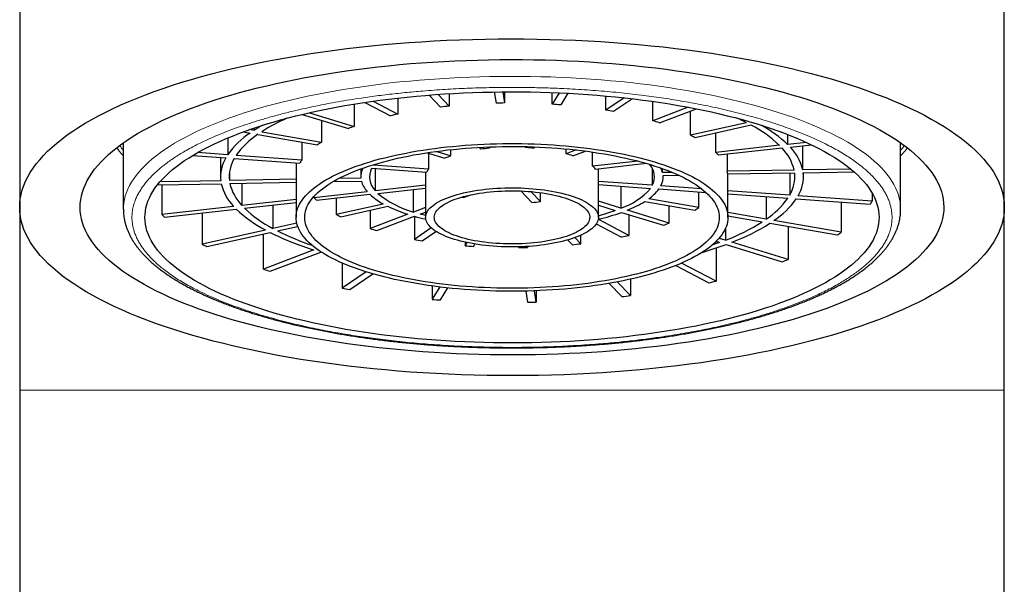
# Model space of a CAD drawing. Header units: millimetres. Extents: x 8 to 835, y 12 to 866.
# Tile 41 of 46: x 385 to 408, y 746 to 759. Entities that reach past the tile are written whole.
import ezdxf

# ---------------------------------------------------------------- set-up
doc = ezdxf.new("R2010")
doc.units = ezdxf.units.MM

msp = doc.modelspace()

# ---------------------------------------------------------------- linework, layer by layer
at = {"color": 7, "linetype": 'Continuous', "lineweight": 30}
for p, q in [((385.273, 770.629), (385.273, 754.654)), ((408.073, 754.654), (408.073, 770.629)), ((394.753, 757.251), (395.019, 756.973)), ((395.22, 756.995), (394.961, 757.267)), ((395.22, 757.284), (395.22, 756.995)), ((396.262, 757.323), (396.303, 757.064)), ((396.462, 757.326), (396.503, 757.068)), ((396.503, 757.326), (396.503, 757.068)), ((397.606, 757.039), (397.606, 757.309)), ((397.768, 757.302), (397.606, 757.039)), ((397.967, 757.293), (397.802, 757.025)), ((398.846, 756.899), (398.846, 757.23)), ((393.019, 757.044), (393.019, 756.526)), ((393.268, 757.083), (393.859, 756.773)), ((393.455, 757.11), (394.027, 756.81)), ((394.027, 757.182), (394.027, 756.81)), ((399.273, 757.187), (398.846, 756.899)), ((399.464, 757.165), (399.024, 756.868)), ((399.932, 756.656), (399.932, 757.104)), ((400.755, 756.969), (399.932, 756.656)), ((391.813, 756.804), (392.885, 756.475)), ((391.984, 756.844), (393.019, 756.526)), ((400.09, 756.608), (400.943, 756.933)), ((400.806, 756.321), (400.806, 756.881)), ((392.26, 756.667), (392.26, 756.163)), ((402.105, 756.611), (400.806, 756.321)), ((402.214, 756.554), (400.915, 756.264)), ((390.452, 756.4), (390.609, 756.373)), ((390.699, 756.434), (390.596, 756.452)), ((390.699, 756.434), (390.699, 756.487)), ((390.787, 756.342), (392.17, 756.102)), ((390.878, 756.403), (392.26, 756.163)), ((401.394, 755.923), (401.394, 756.371)), ((403.057, 756.109), (403.057, 756.339)), ((387.673, 756.145), (387.673, 754.607)), ((390.091, 756.259), (390.091, 755.87)), ((391.803, 756.166), (391.803, 755.747)), ((396.153, 756.02), (396.123, 756.05)), ((396.153, 756.051), (396.153, 756.02)), ((396.987, 756.035), (396.987, 756.058)), ((397.001, 756.057), (396.987, 756.035)), ((397.202, 756.051), (397.183, 756.021)), ((402.867, 756.088), (401.394, 755.923)), ((403.488, 756.157), (403.057, 756.109)), ((403.119, 756.044), (403.611, 756.099)), ((403.407, 755.518), (403.407, 756.076)), ((405.673, 754.607), (405.673, 756.145)), ((389.281, 755.855), (390.047, 755.799)), ((390.091, 755.87), (389.394, 755.92)), ((391.803, 755.747), (390.286, 755.856)), ((394.706, 755.917), (395.12, 755.79)), ((394.741, 755.906), (394.741, 755.535)), ((395.253, 755.841), (394.909, 755.946)), ((395.253, 755.988), (395.253, 755.841)), ((395.91, 756.04), (395.952, 755.997)), ((397.928, 755.892), (397.928, 756.004)), ((398.16, 755.98), (397.928, 755.892)), ((398.085, 755.843), (398.376, 755.954)), ((398.541, 755.604), (398.541, 755.932)), ((402.929, 756.023), (401.456, 755.858)), ((401.66, 755.486), (401.66, 755.881)), ((389.923, 755.808), (389.923, 755.359)), ((390.243, 755.785), (391.76, 755.676)), ((391.673, 755.682), (391.673, 754.419)), ((393.468, 755.627), (393.481, 755.645)), ((394.741, 755.535), (393.468, 755.627)), ((399.595, 755.722), (398.541, 755.604)), ((398.603, 755.539), (399.781, 755.671)), ((390.128, 755.446), (390.128, 755.272)), ((393.173, 755.543), (393.173, 755.359)), ((393.424, 755.556), (394.697, 755.464)), ((393.507, 755.55), (393.507, 755.041)), ((394.673, 755.466), (394.673, 754.419)), ((398.673, 754.419), (398.673, 755.547)), ((399.922, 755.556), (399.922, 755.162)), ((400.161, 755.458), (400.161, 755.547)), ((400.381, 755.462), (400.161, 755.458)), ((400.172, 755.39), (400.531, 755.396)), ((400.173, 755.359), (400.173, 755.39)), ((403.207, 755.514), (401.66, 755.486)), ((403.218, 755.446), (401.67, 755.417)), ((401.673, 754.419), (401.673, 755.418)), ((403.103, 755.444), (403.103, 754.933)), ((404.518, 755.539), (403.407, 755.518)), ((403.418, 755.45), (404.597, 755.472)), ((403.423, 755.359), (403.423, 755.45)), ((388.464, 755.173), (389.939, 755.2)), ((389.928, 755.268), (388.521, 755.242)), ((388.563, 755.174), (388.563, 754.488)), ((391.673, 755.301), (390.128, 755.272)), ((390.139, 755.204), (391.673, 755.232)), ((390.417, 755.209), (390.417, 754.696)), ((392.53, 755.248), (393.185, 755.26)), ((393.174, 755.328), (392.658, 755.319)), ((393.507, 755.041), (394.673, 755.171)), ((399.922, 755.162), (398.673, 755.252)), ((398.673, 755.178), (399.879, 755.091)), ((399.195, 755.14), (399.195, 754.631)), ((401.069, 755.079), (400.118, 755.148)), ((392.081, 754.882), (393.317, 755.02)), ((392.143, 754.817), (393.379, 754.955)), ((393.569, 754.976), (394.673, 755.099)), ((394.392, 754.544), (394.392, 755.068)), ((395.552, 754.878), (395.719, 754.941)), ((396.875, 755.031), (397.131, 754.764)), ((397.332, 754.786), (397.112, 755.016)), ((397.332, 754.786), (397.332, 754.992)), ((400.075, 755.077), (401.165, 754.998)), ((400.998, 754.647), (400.998, 755.01)), ((403.103, 754.933), (401.673, 755.036)), ((401.673, 754.962), (403.06, 754.862)), ((405.012, 754.795), (403.299, 754.918)), ((405.012, 754.983), (405.012, 754.795)), ((391.673, 754.836), (390.417, 754.696)), ((390.479, 754.631), (391.673, 754.764)), ((391.132, 754.704), (391.132, 754.164)), ((392.081, 754.897), (392.081, 754.882)), ((392.599, 754.867), (392.599, 754.491)), ((392.599, 754.491), (393.688, 754.734)), ((399.195, 754.631), (398.673, 754.791)), ((398.673, 754.699), (399.062, 754.58)), ((399.748, 754.787), (400.908, 754.586)), ((400.998, 754.647), (399.839, 754.848)), ((400.312, 754.288), (400.312, 754.689)), ((402.559, 754.898), (402.559, 754.376)), ((403.256, 754.848), (404.968, 754.724)), ((404.298, 754.772), (404.298, 754.074)), ((385.273, 754.654), (385.273, 750.415)), ((387.673, 754.608), (387.673, 754.607)), ((390.227, 754.674), (388.563, 754.488)), ((388.626, 754.423), (390.289, 754.609)), ((389.499, 754.521), (389.499, 753.8)), ((392.708, 754.434), (393.797, 754.677)), ((393.39, 754.586), (393.39, 754.162)), ((394.258, 754.493), (393.39, 754.162)), ((394.673, 754.651), (394.392, 754.544)), ((394.549, 754.495), (394.673, 754.543)), ((399.211, 754.535), (400.179, 754.238)), ((400.312, 754.288), (399.344, 754.585)), ((399.378, 754.483), (399.378, 754.003)), ((402.559, 754.376), (401.673, 754.53)), ((401.673, 754.453), (402.469, 754.315)), ((405.673, 754.606), (405.673, 754.607)), ((408.073, 750.415), (408.073, 754.654)), ((391.688, 754.288), (391.132, 754.164)), ((393.547, 754.113), (394.415, 754.444)), ((394.413, 754.443), (394.413, 753.911)), ((398.626, 754.272), (399.21, 753.965)), ((399.378, 754.003), (398.669, 754.375)), ((402.647, 754.284), (404.208, 754.013)), ((404.298, 754.074), (402.738, 754.345)), ((390.965, 754.127), (389.499, 753.8)), ((389.608, 753.743), (391.074, 754.07)), ((390.918, 753.22), (390.918, 754.035)), ((391.242, 754.107), (391.71, 754.212)), ((394.805, 754.175), (394.413, 753.911)), ((394.591, 753.88), (394.911, 754.096)), ((398.265, 753.81), (398.265, 754.005)), ((401.615, 754.159), (401.615, 753.889)), ((403.067, 754.211), (403.067, 753.443)), ((395.586, 753.845), (395.586, 753.76)), ((395.586, 753.76), (395.632, 753.835)), ((395.782, 753.746), (395.816, 753.801)), ((397.96, 753.896), (398.063, 753.788)), ((398.265, 753.81), (398.13, 753.951)), ((401.481, 753.838), (401.401, 753.862)), ((401.615, 753.889), (401.468, 753.934)), ((401.63, 753.792), (402.933, 753.392)), ((403.067, 753.443), (401.764, 753.843)), ((392.087, 753.665), (390.918, 753.22)), ((391.076, 753.171), (392.245, 753.617)), ((392.27, 753.609), (392.245, 753.617)), ((396.83, 753.737), (396.833, 753.718)), ((397.033, 753.722), (397.029, 753.746)), ((397.033, 753.746), (397.033, 753.722)), ((401.399, 753.711), (401.399, 752.943)), ((392.739, 753.364), (392.739, 752.782)), ((401.399, 752.943), (400.601, 753.361)), ((393.297, 753.158), (392.739, 752.782)), ((392.917, 752.751), (393.452, 753.111)), ((400.468, 753.306), (401.231, 752.905)), ((398.92, 752.892), (399.213, 752.585)), ((399.414, 752.607), (399.11, 752.926)), ((399.414, 752.989), (399.414, 752.607)), ((394.823, 752.831), (394.823, 752.522)), ((395, 752.808), (394.823, 752.522)), ((395.019, 752.507), (395.191, 752.786)), ((396.993, 752.713), (397.033, 752.454)), ((397.233, 752.458), (397.192, 752.718)), ((397.233, 752.72), (397.233, 752.458)), ((385.273, 750.415), (385.273, 626.7)), ((408.073, 626.7), (408.073, 750.415))]:
    msp.add_line(p, q, dxfattribs=at)
at = {"color": 8, "linetype": 'Continuous', "lineweight": 0}
msp.add_line((408.073, 750.415), (385.273, 750.415), dxfattribs=at)
at = {"color": 7, "linetype": 'Continuous', "lineweight": 30, "flags": 128}
for points in [[(385.518, 755.458), (385.583, 755.558), (385.656, 755.657), (385.737, 755.755), (385.825, 755.852), (385.92, 755.949), (386.023, 756.045), (386.133, 756.14), (386.251, 756.234), (386.375, 756.327), (386.506, 756.418), (386.645, 756.509), (386.79, 756.598), (386.942, 756.686), (387.101, 756.772), (387.267, 756.857), (387.438, 756.94), (387.617, 757.022), (387.801, 757.103), (387.991, 757.181), (388.188, 757.258), (388.39, 757.333), (388.598, 757.406), (388.811, 757.478), (389.03, 757.547), (389.254, 757.615), (389.483, 757.68), (389.717, 757.743), (389.956, 757.805), (390.199, 757.864), (390.447, 757.92), (390.699, 757.975), (390.956, 758.027), (391.216, 758.077), (391.48, 758.125), (391.747, 758.17), (392.018, 758.213), (392.292, 758.254), (392.569, 758.292), (392.849, 758.327), (393.131, 758.36), (393.416, 758.391), (393.703, 758.419), (393.992, 758.444), (394.283, 758.467), (394.576, 758.487), (394.87, 758.504), (395.165, 758.519), (395.461, 758.531), (395.758, 758.541), (396.056, 758.548), (396.354, 758.552), (396.653, 758.553), (396.951, 758.552), (397.249, 758.548), (397.547, 758.542), (397.844, 758.533), (398.141, 758.521), (398.436, 758.506), (398.731, 758.489), (399.023, 758.47), (399.315, 758.447), (399.604, 758.422), (399.891, 758.395), (400.177, 758.365), (400.459, 758.332), (400.74, 758.297), (401.017, 758.259), (401.291, 758.219), (401.563, 758.176), (401.83, 758.132), (402.095, 758.084), (402.355, 758.034), (402.612, 757.982), (402.865, 757.928), (403.113, 757.872), (403.357, 757.813), (403.597, 757.752), (403.832, 757.689), (404.061, 757.624), (404.286, 757.557), (404.506, 757.487), (404.72, 757.416), (404.928, 757.343), (405.131, 757.268), (405.329, 757.192), (405.52, 757.113), (405.705, 757.033), (405.884, 756.952), (406.057, 756.868), (406.223, 756.784), (406.383, 756.697), (406.536, 756.61), (406.682, 756.521), (406.821, 756.431), (406.954, 756.339), (407.079, 756.247), (407.198, 756.153), (407.309, 756.058), (407.413, 755.962), (407.509, 755.866), (407.598, 755.768), (407.679, 755.67), (407.753, 755.571), (407.82, 755.472), (407.879, 755.372), (407.93, 755.271), (407.973, 755.17), (408.009, 755.069), (408.036, 754.967), (408.057, 754.865), (408.069, 754.763), (408.073, 754.661), (408.07, 754.559), (408.059, 754.457), (408.04, 754.355), (408.013, 754.254), (407.978, 754.152), (407.936, 754.051), (407.886, 753.951), (407.828, 753.85), (407.763, 753.751), (407.69, 753.652), (407.61, 753.554), (407.522, 753.456), (407.426, 753.359), (407.323, 753.264), (407.213, 753.169), (407.096, 753.075), (406.972, 752.982), (406.84, 752.89), (406.702, 752.8), (406.556, 752.711), (406.404, 752.623), (406.245, 752.537), (406.08, 752.452), (405.908, 752.368), (405.73, 752.286), (405.546, 752.206), (405.355, 752.127), (405.159, 752.051), (404.957, 751.975), (404.749, 751.902), (404.535, 751.831), (404.317, 751.761), (404.093, 751.694), (403.863, 751.629), (403.629, 751.565), (403.391, 751.504), (403.147, 751.445), (402.899, 751.388), (402.647, 751.333), (402.391, 751.281), (402.131, 751.231), (401.867, 751.183), (401.6, 751.138), (401.329, 751.095), (401.055, 751.055), (400.778, 751.017), (400.498, 750.981), (400.216, 750.948), (399.931, 750.918), (399.644, 750.89), (399.354, 750.865), (399.063, 750.842), (398.771, 750.822), (398.477, 750.804), (398.182, 750.79), (397.885, 750.777), (397.588, 750.768), (397.29, 750.761), (396.992, 750.757), (396.694, 750.755), (396.395, 750.756), (396.097, 750.76), (395.799, 750.767), (395.502, 750.776), (395.206, 750.788), (394.91, 750.802), (394.616, 750.819), (394.323, 750.839), (394.032, 750.861), (393.743, 750.886), (393.455, 750.914), (393.17, 750.944), (392.887, 750.977), (392.607, 751.012), (392.33, 751.049), (392.055, 751.089), (391.784, 751.132), (391.516, 751.177), (391.252, 751.224), (390.991, 751.274), (390.734, 751.326), (390.482, 751.38), (390.233, 751.437), (389.989, 751.496), (389.75, 751.557), (389.515, 751.62), (389.285, 751.685), (389.06, 751.752), (388.841, 751.821), (388.627, 751.892), (388.418, 751.965), (388.215, 752.04), (388.018, 752.117), (387.827, 752.195), (387.642, 752.275), (387.463, 752.357), (387.29, 752.44), (387.124, 752.525), (386.964, 752.611), (386.811, 752.699), (386.665, 752.788), (386.525, 752.878), (386.393, 752.969), (386.267, 753.062), (386.149, 753.156), (386.038, 753.25), (385.934, 753.346), (385.838, 753.443), (385.749, 753.54), (385.667, 753.638), (385.593, 753.737), (385.527, 753.837), (385.468, 753.937), (385.417, 754.037), (385.373, 754.138), (385.338, 754.24), (385.31, 754.341), (385.29, 754.443), (385.278, 754.545), (385.273, 754.647), (385.277, 754.749), (385.288, 754.851), (385.307, 754.953), (385.334, 755.055), (385.368, 755.156), (385.41, 755.257), (385.46, 755.358), (385.518, 755.458)], [(386.888, 755.359), (386.945, 755.447), (387.009, 755.534), (387.08, 755.62), (387.157, 755.705), (387.241, 755.79), (387.331, 755.874), (387.428, 755.957), (387.531, 756.04), (387.64, 756.121), (387.755, 756.202), (387.877, 756.281), (388.004, 756.359), (388.137, 756.436), (388.277, 756.512), (388.422, 756.586), (388.573, 756.66), (388.729, 756.731), (388.89, 756.802), (389.058, 756.871), (389.23, 756.938), (389.407, 757.004), (389.589, 757.068), (389.777, 757.131), (389.969, 757.192), (390.165, 757.251), (390.366, 757.308), (390.571, 757.364), (390.781, 757.418), (390.994, 757.469), (391.212, 757.519), (391.433, 757.567), (391.658, 757.613), (391.886, 757.657), (392.117, 757.699), (392.352, 757.739), (392.589, 757.776), (392.83, 757.812), (393.073, 757.845), (393.318, 757.876), (393.566, 757.905), (393.816, 757.932), (394.068, 757.956), (394.321, 757.979), (394.577, 757.998), (394.833, 758.016), (395.091, 758.031), (395.35, 758.044), (395.61, 758.055), (395.871, 758.063), (396.132, 758.069), (396.394, 758.073), (396.655, 758.074), (396.917, 758.073), (397.179, 758.07), (397.44, 758.064), (397.701, 758.056), (397.961, 758.046), (398.22, 758.033), (398.478, 758.018), (398.735, 758.001), (398.99, 757.981), (399.244, 757.96), (399.496, 757.935), (399.746, 757.909), (399.994, 757.88), (400.24, 757.85), (400.483, 757.816), (400.724, 757.781), (400.962, 757.744), (401.197, 757.704), (401.429, 757.663), (401.658, 757.619), (401.883, 757.574), (402.105, 757.526), (402.322, 757.476), (402.537, 757.425), (402.747, 757.371), (402.952, 757.316), (403.154, 757.259), (403.351, 757.2), (403.544, 757.139), (403.732, 757.077), (403.915, 757.013), (404.093, 756.947), (404.266, 756.88), (404.433, 756.811), (404.596, 756.741), (404.753, 756.67), (404.904, 756.597), (405.05, 756.522), (405.19, 756.447), (405.325, 756.37), (405.453, 756.292), (405.575, 756.212), (405.691, 756.132), (405.801, 756.051), (405.905, 755.969), (406.003, 755.886), (406.094, 755.802), (406.178, 755.717), (406.256, 755.632), (406.328, 755.545), (406.393, 755.459), (406.451, 755.371), (406.503, 755.284), (406.547, 755.195), (406.585, 755.107), (406.617, 755.018), (406.641, 754.929), (406.659, 754.839), (406.669, 754.75), (406.673, 754.66), (406.67, 754.571), (406.66, 754.481), (406.644, 754.392), (406.62, 754.303), (406.59, 754.214), (406.553, 754.125), (406.509, 754.037), (406.458, 753.949), (406.401, 753.862), (406.337, 753.775), (406.267, 753.689), (406.189, 753.603), (406.106, 753.518), (406.015, 753.434), (405.919, 753.351), (405.816, 753.269), (405.707, 753.187), (405.591, 753.107), (405.47, 753.028), (405.342, 752.95), (405.209, 752.872), (405.07, 752.797), (404.925, 752.722), (404.774, 752.649), (404.618, 752.577), (404.456, 752.507), (404.289, 752.438), (404.117, 752.37), (403.939, 752.304), (403.757, 752.24), (403.57, 752.178), (403.378, 752.117), (403.181, 752.058), (402.98, 752), (402.775, 751.945), (402.566, 751.891), (402.352, 751.839), (402.135, 751.789), (401.914, 751.741), (401.689, 751.695), (401.461, 751.651), (401.229, 751.61), (400.995, 751.57), (400.757, 751.532), (400.517, 751.497), (400.274, 751.463), (400.028, 751.432), (399.781, 751.403), (399.531, 751.377), (399.279, 751.352), (399.025, 751.33), (398.77, 751.31), (398.513, 751.292), (398.255, 751.277), (397.996, 751.264), (397.736, 751.253), (397.476, 751.245), (397.215, 751.239), (396.953, 751.235), (396.691, 751.234), (396.429, 751.235), (396.168, 751.238), (395.907, 751.244), (395.646, 751.252), (395.386, 751.263), (395.127, 751.275), (394.869, 751.29), (394.612, 751.308), (394.356, 751.327), (394.102, 751.349), (393.85, 751.373), (393.6, 751.4), (393.352, 751.428), (393.106, 751.459), (392.863, 751.492), (392.622, 751.527), (392.384, 751.565), (392.149, 751.604), (391.917, 751.646), (391.689, 751.689), (391.464, 751.735), (391.242, 751.783), (391.024, 751.832), (390.81, 751.884), (390.6, 751.937), (390.394, 751.992), (390.192, 752.05), (389.995, 752.108), (389.803, 752.169), (389.615, 752.231), (389.432, 752.296), (389.254, 752.361), (389.081, 752.428), (388.913, 752.497), (388.751, 752.567), (388.594, 752.639), (388.442, 752.712), (388.296, 752.786), (388.156, 752.862), (388.022, 752.939), (387.894, 753.017), (387.771, 753.096), (387.655, 753.176), (387.545, 753.258), (387.441, 753.34), (387.344, 753.423), (387.253, 753.507), (387.168, 753.592), (387.09, 753.677), (387.019, 753.763), (386.954, 753.85), (386.896, 753.937), (386.844, 754.025), (386.799, 754.113), (386.761, 754.202), (386.73, 754.291), (386.706, 754.38), (386.688, 754.469), (386.677, 754.559), (386.673, 754.648), (386.676, 754.738), (386.686, 754.827), (386.703, 754.916), (386.726, 755.006), (386.756, 755.095), (386.794, 755.183), (386.837, 755.272), (386.888, 755.359)], [(404.991, 753.82), (404.942, 753.746), (404.888, 753.672), (404.828, 753.599), (404.762, 753.526), (404.691, 753.454), (404.614, 753.382), (404.532, 753.312), (404.445, 753.242), (404.352, 753.173), (404.254, 753.104), (404.15, 753.037), (404.042, 752.97), (403.929, 752.905), (403.81, 752.84), (403.687, 752.777), (403.559, 752.715), (403.426, 752.654), (403.289, 752.594), (403.147, 752.535), (403, 752.478), (402.849, 752.422), (402.694, 752.367), (402.535, 752.314), (402.372, 752.262), (402.205, 752.212), (402.034, 752.163), (401.86, 752.116), (401.682, 752.07), (401.5, 752.026), (401.315, 751.984), (401.128, 751.943), (400.936, 751.904), (400.743, 751.867), (400.546, 751.831), (400.346, 751.798), (400.144, 751.766), (399.94, 751.735), (399.734, 751.707), (399.525, 751.681), (399.314, 751.656), (399.102, 751.633), (398.888, 751.613), (398.672, 751.594), (398.455, 751.577), (398.237, 751.562), (398.018, 751.549), (397.798, 751.538), (397.577, 751.529), (397.355, 751.522), (397.133, 751.516), (396.911, 751.513), (396.689, 751.512), (396.466, 751.513), (396.244, 751.516), (396.022, 751.521), (395.8, 751.528), (395.579, 751.536), (395.359, 751.547), (395.139, 751.56), (394.921, 751.575), (394.704, 751.591), (394.488, 751.61), (394.274, 751.63), (394.061, 751.653), (393.85, 751.677), (393.641, 751.703), (393.435, 751.731), (393.23, 751.761), (393.028, 751.793), (392.828, 751.827), (392.631, 751.862), (392.436, 751.899), (392.245, 751.938), (392.057, 751.978), (391.871, 752.021), (391.689, 752.064), (391.511, 752.11), (391.336, 752.157), (391.165, 752.205), (390.997, 752.255), (390.833, 752.307), (390.674, 752.36), (390.518, 752.414), (390.367, 752.47), (390.22, 752.527), (390.077, 752.586), (389.939, 752.645), (389.806, 752.706), (389.677, 752.768), (389.553, 752.832), (389.434, 752.896), (389.32, 752.961), (389.211, 753.028), (389.107, 753.095), (389.008, 753.163), (388.914, 753.232), (388.826, 753.302), (388.743, 753.373), (388.666, 753.444), (388.594, 753.516), (388.528, 753.589), (388.467, 753.662), (388.412, 753.736), (388.362, 753.81), (388.318, 753.884), (388.28, 753.959), (388.248, 754.035), (388.221, 754.11), (388.201, 754.186), (388.186, 754.262), (388.177, 754.338), (388.173, 754.414), (388.176, 754.49), (388.184, 754.566), (388.198, 754.642), (388.218, 754.718), (388.244, 754.794), (388.276, 754.869), (388.313, 754.944), (388.356, 755.019), (388.405, 755.093), (388.459, 755.167), (388.519, 755.24), (388.585, 755.313), (388.656, 755.385), (388.732, 755.456), (388.814, 755.527), (388.902, 755.597), (388.995, 755.666), (389.093, 755.735), (389.196, 755.802), (389.304, 755.868), (389.418, 755.934), (389.536, 755.998), (389.66, 756.062), (389.788, 756.124), (389.92, 756.185), (390.058, 756.245), (390.2, 756.303), (390.346, 756.361), (390.497, 756.417), (390.652, 756.471), (390.811, 756.525), (390.974, 756.576), (391.141, 756.627), (391.312, 756.675), (391.487, 756.723), (391.665, 756.768), (391.846, 756.812), (392.031, 756.855), (392.219, 756.895), (392.41, 756.934), (392.604, 756.972), (392.801, 757.007), (393, 757.041), (393.202, 757.073), (393.406, 757.103), (393.613, 757.132), (393.821, 757.158), (394.032, 757.183), (394.244, 757.205), (394.459, 757.226), (394.674, 757.245), (394.891, 757.262), (395.109, 757.277), (395.328, 757.29), (395.549, 757.301), (395.77, 757.31), (395.991, 757.317), (396.213, 757.322), (396.435, 757.325), (396.658, 757.327), (396.88, 757.326), (397.103, 757.323), (397.325, 757.318), (397.547, 757.311), (397.768, 757.302), (397.988, 757.292), (398.207, 757.279), (398.426, 757.264), (398.643, 757.247), (398.858, 757.229), (399.073, 757.208), (399.285, 757.186), (399.496, 757.162), (399.705, 757.135), (399.912, 757.107), (400.117, 757.077), (400.319, 757.046), (400.519, 757.012), (400.716, 756.977), (400.91, 756.94), (401.101, 756.901), (401.29, 756.86), (401.475, 756.818), (401.657, 756.774), (401.836, 756.729), (402.011, 756.682), (402.182, 756.633), (402.349, 756.583), (402.513, 756.532), (402.673, 756.479), (402.828, 756.424), (402.98, 756.369), (403.127, 756.311), (403.269, 756.253), (403.407, 756.193), (403.541, 756.132), (403.67, 756.07), (403.794, 756.007), (403.913, 755.943), (404.027, 755.877), (404.136, 755.811), (404.24, 755.744), (404.339, 755.676), (404.432, 755.607), (404.52, 755.537), (404.603, 755.466), (404.681, 755.395), (404.753, 755.323), (404.819, 755.25), (404.88, 755.177), (404.935, 755.103), (404.984, 755.029), (405.028, 754.954), (405.066, 754.879), (405.099, 754.804), (405.125, 754.728), (405.146, 754.653), (405.161, 754.577), (405.17, 754.501), (405.173, 754.425), (405.171, 754.348), (405.162, 754.272), (405.148, 754.196), (405.128, 754.121), (405.103, 754.045), (405.071, 753.97), (405.034, 753.895), (404.991, 753.82)], [(401.566, 754.067), (401.533, 754.018), (401.497, 753.969), (401.456, 753.921), (401.411, 753.873), (401.362, 753.826), (401.309, 753.779), (401.253, 753.733), (401.192, 753.687), (401.127, 753.642), (401.058, 753.598), (400.986, 753.554), (400.91, 753.511), (400.83, 753.469), (400.746, 753.428), (400.66, 753.387), (400.569, 753.347), (400.476, 753.309), (400.379, 753.271), (400.278, 753.234), (400.175, 753.199), (400.069, 753.164), (399.96, 753.131), (399.848, 753.098), (399.733, 753.067), (399.615, 753.037), (399.496, 753.008), (399.373, 752.98), (399.248, 752.954), (399.122, 752.928), (398.992, 752.904), (398.861, 752.882), (398.729, 752.86), (398.594, 752.84), (398.457, 752.822), (398.32, 752.805), (398.18, 752.789), (398.04, 752.774), (397.898, 752.761), (397.755, 752.75), (397.611, 752.74), (397.467, 752.731), (397.321, 752.724), (397.176, 752.718), (397.029, 752.714), (396.883, 752.711), (396.736, 752.709), (396.589, 752.709), (396.443, 752.711), (396.296, 752.714), (396.15, 752.719), (396.004, 752.725), (395.859, 752.732), (395.714, 752.741), (395.571, 752.751), (395.428, 752.763), (395.286, 752.776), (395.146, 752.791), (395.007, 752.807), (394.869, 752.824), (394.733, 752.843), (394.599, 752.863), (394.466, 752.885), (394.335, 752.908), (394.207, 752.932), (394.08, 752.957), (393.956, 752.984), (393.834, 753.012), (393.714, 753.041), (393.597, 753.071), (393.483, 753.103), (393.371, 753.135), (393.262, 753.169), (393.156, 753.204), (393.053, 753.24), (392.954, 753.277), (392.857, 753.314), (392.764, 753.353), (392.674, 753.393), (392.588, 753.433), (392.505, 753.475), (392.426, 753.517), (392.35, 753.56), (392.278, 753.604), (392.21, 753.648), (392.146, 753.694), (392.086, 753.739), (392.029, 753.786), (391.977, 753.833), (391.928, 753.88), (391.884, 753.928), (391.844, 753.976), (391.808, 754.025), (391.776, 754.074), (391.749, 754.123), (391.726, 754.173), (391.706, 754.223), (391.692, 754.273), (391.681, 754.323), (391.675, 754.373), (391.673, 754.423), (391.676, 754.473), (391.683, 754.523), (391.694, 754.573), (391.709, 754.623), (391.729, 754.673), (391.753, 754.723), (391.781, 754.772), (391.813, 754.821), (391.85, 754.869), (391.89, 754.918), (391.935, 754.966), (391.984, 755.013), (392.037, 755.06), (392.094, 755.106), (392.155, 755.152), (392.22, 755.197), (392.288, 755.241), (392.361, 755.285), (392.437, 755.328), (392.517, 755.37), (392.6, 755.411), (392.687, 755.452), (392.777, 755.491), (392.871, 755.53), (392.968, 755.568), (393.068, 755.604), (393.171, 755.64), (393.278, 755.675), (393.387, 755.708), (393.499, 755.741), (393.614, 755.772), (393.731, 755.802), (393.851, 755.831), (393.973, 755.859), (394.098, 755.885), (394.225, 755.91), (394.354, 755.934), (394.485, 755.957), (394.618, 755.978), (394.753, 755.998), (394.889, 756.017), (395.027, 756.034), (395.166, 756.05), (395.307, 756.064), (395.449, 756.077), (395.591, 756.089), (395.735, 756.099), (395.88, 756.108), (396.025, 756.115), (396.171, 756.121), (396.317, 756.125), (396.464, 756.128), (396.61, 756.129), (396.757, 756.129), (396.904, 756.128), (397.05, 756.125), (397.197, 756.12), (397.342, 756.114), (397.488, 756.107), (397.632, 756.098), (397.776, 756.087), (397.918, 756.076), (398.06, 756.062), (398.2, 756.048), (398.34, 756.032), (398.477, 756.014), (398.613, 755.995), (398.748, 755.975), (398.88, 755.954), (399.011, 755.931), (399.14, 755.907), (399.267, 755.881), (399.391, 755.855), (399.513, 755.827), (399.633, 755.798), (399.75, 755.767), (399.864, 755.736), (399.976, 755.703), (400.084, 755.67), (400.19, 755.635), (400.293, 755.599), (400.393, 755.562), (400.489, 755.524), (400.582, 755.486), (400.672, 755.446), (400.759, 755.405), (400.842, 755.364), (400.921, 755.322), (400.996, 755.279), (401.068, 755.235), (401.136, 755.19), (401.201, 755.145), (401.261, 755.099), (401.317, 755.053), (401.37, 755.006), (401.418, 754.959), (401.462, 754.911), (401.502, 754.863), (401.538, 754.814), (401.57, 754.765), (401.598, 754.715), (401.621, 754.666), (401.64, 754.616), (401.655, 754.566), (401.665, 754.516), (401.671, 754.466), (401.673, 754.416), (401.671, 754.366), (401.664, 754.315), (401.653, 754.265), (401.638, 754.215), (401.618, 754.166), (401.594, 754.116), (401.566, 754.067)], [(401.37, 754.081), (401.338, 754.033), (401.303, 753.985), (401.263, 753.938), (401.218, 753.892), (401.17, 753.845), (401.118, 753.8), (401.062, 753.754), (401.002, 753.71), (400.938, 753.666), (400.87, 753.622), (400.798, 753.58), (400.723, 753.538), (400.644, 753.497), (400.562, 753.457), (400.476, 753.417), (400.386, 753.379), (400.294, 753.341), (400.198, 753.305), (400.099, 753.269), (399.997, 753.235), (399.891, 753.201), (399.784, 753.169), (399.673, 753.138), (399.559, 753.108), (399.443, 753.079), (399.325, 753.051), (399.204, 753.024), (399.081, 752.999), (398.955, 752.975), (398.828, 752.952), (398.699, 752.931), (398.568, 752.911), (398.435, 752.892), (398.301, 752.875), (398.165, 752.859), (398.028, 752.844), (397.889, 752.831), (397.75, 752.819), (397.609, 752.809), (397.468, 752.8), (397.326, 752.793), (397.184, 752.787), (397.041, 752.782), (396.897, 752.779), (396.754, 752.778), (396.61, 752.778), (396.467, 752.779), (396.323, 752.782), (396.18, 752.786), (396.037, 752.792), (395.895, 752.799), (395.754, 752.808), (395.614, 752.818), (395.474, 752.83), (395.335, 752.843), (395.198, 752.857), (395.062, 752.873), (394.928, 752.89), (394.795, 752.909), (394.663, 752.929), (394.534, 752.95), (394.406, 752.972), (394.281, 752.996), (394.157, 753.021), (394.036, 753.048), (393.917, 753.075), (393.801, 753.104), (393.687, 753.134), (393.576, 753.165), (393.468, 753.197), (393.362, 753.231), (393.26, 753.265), (393.16, 753.301), (393.064, 753.337), (392.971, 753.374), (392.881, 753.413), (392.795, 753.452), (392.712, 753.492), (392.633, 753.533), (392.557, 753.575), (392.485, 753.617), (392.417, 753.66), (392.352, 753.704), (392.292, 753.749), (392.235, 753.794), (392.182, 753.84), (392.134, 753.886), (392.089, 753.933), (392.049, 753.98), (392.012, 754.027), (391.98, 754.075), (391.952, 754.123), (391.928, 754.172), (391.909, 754.22), (391.893, 754.269), (391.882, 754.318), (391.876, 754.367), (391.873, 754.416), (391.875, 754.466), (391.881, 754.515), (391.892, 754.564), (391.907, 754.612), (391.926, 754.661), (391.949, 754.71), (391.976, 754.758), (392.008, 754.806), (392.044, 754.853), (392.084, 754.9), (392.128, 754.947), (392.176, 754.993), (392.229, 755.039), (392.285, 755.084), (392.345, 755.129), (392.409, 755.173), (392.477, 755.216), (392.548, 755.259), (392.624, 755.301), (392.702, 755.342), (392.785, 755.382), (392.871, 755.421), (392.96, 755.46), (393.053, 755.497), (393.149, 755.534), (393.248, 755.569), (393.35, 755.604), (393.455, 755.637), (393.563, 755.67), (393.674, 755.701), (393.787, 755.731), (393.903, 755.76), (394.022, 755.788), (394.143, 755.814), (394.266, 755.84), (394.391, 755.864), (394.518, 755.886), (394.648, 755.908), (394.779, 755.928), (394.912, 755.946), (395.046, 755.964), (395.182, 755.98), (395.319, 755.994), (395.457, 756.007), (395.597, 756.019), (395.737, 756.03), (395.878, 756.038), (396.02, 756.046), (396.163, 756.052), (396.306, 756.056), (396.449, 756.059), (396.593, 756.061), (396.736, 756.061), (396.88, 756.06), (397.023, 756.057), (397.166, 756.052), (397.309, 756.047), (397.451, 756.039), (397.592, 756.031), (397.733, 756.021), (397.873, 756.009), (398.011, 755.996), (398.148, 755.982), (398.284, 755.966), (398.419, 755.949), (398.552, 755.93), (398.683, 755.91), (398.813, 755.889), (398.94, 755.866), (399.066, 755.843), (399.189, 755.817), (399.31, 755.791), (399.429, 755.763), (399.545, 755.735), (399.659, 755.705), (399.77, 755.674), (399.879, 755.641), (399.984, 755.608), (400.087, 755.574), (400.186, 755.538), (400.282, 755.502), (400.375, 755.464), (400.465, 755.426), (400.551, 755.387), (400.634, 755.347), (400.714, 755.306), (400.789, 755.264), (400.861, 755.221), (400.93, 755.178), (400.994, 755.134), (401.055, 755.09), (401.111, 755.045), (401.164, 754.999), (401.213, 754.953), (401.257, 754.906), (401.298, 754.859), (401.334, 754.811), (401.367, 754.764), (401.395, 754.715), (401.418, 754.667), (401.438, 754.618), (401.453, 754.569), (401.464, 754.52), (401.471, 754.471), (401.473, 754.422), (401.471, 754.373), (401.465, 754.324), (401.455, 754.275), (401.44, 754.226), (401.421, 754.178), (401.398, 754.129), (401.37, 754.081)], [(398.63, 754.278), (398.609, 754.247), (398.583, 754.217), (398.554, 754.187), (398.52, 754.157), (398.482, 754.128), (398.441, 754.099), (398.395, 754.072), (398.346, 754.044), (398.293, 754.018), (398.237, 753.993), (398.177, 753.969), (398.114, 753.945), (398.048, 753.923), (397.979, 753.901), (397.907, 753.881), (397.833, 753.862), (397.756, 753.844), (397.676, 753.828), (397.595, 753.812), (397.511, 753.798), (397.426, 753.786), (397.339, 753.774), (397.25, 753.764), (397.161, 753.756), (397.07, 753.749), (396.978, 753.743), (396.886, 753.739), (396.793, 753.737), (396.7, 753.735), (396.607, 753.736), (396.514, 753.737), (396.422, 753.741), (396.33, 753.745), (396.238, 753.752), (396.148, 753.759), (396.059, 753.768), (395.971, 753.779), (395.884, 753.791), (395.8, 753.804), (395.717, 753.819), (395.636, 753.834), (395.558, 753.852), (395.482, 753.87), (395.408, 753.889), (395.338, 753.91), (395.27, 753.932), (395.205, 753.955), (395.143, 753.979), (395.085, 754.004), (395.03, 754.029), (394.979, 754.056), (394.931, 754.083), (394.888, 754.111), (394.848, 754.14), (394.812, 754.169), (394.78, 754.199), (394.752, 754.23), (394.728, 754.26), (394.708, 754.292), (394.693, 754.323), (394.682, 754.355), (394.676, 754.386), (394.673, 754.418), (394.675, 754.45), (394.682, 754.482), (394.692, 754.513), (394.707, 754.545), (394.726, 754.576), (394.75, 754.607), (394.777, 754.637), (394.809, 754.667), (394.845, 754.696), (394.884, 754.725), (394.928, 754.753), (394.975, 754.781), (395.026, 754.807), (395.081, 754.833), (395.139, 754.858), (395.2, 754.882), (395.265, 754.905), (395.332, 754.927), (395.403, 754.948), (395.476, 754.967), (395.552, 754.986), (395.63, 755.003), (395.711, 755.019), (395.793, 755.034), (395.878, 755.047), (395.964, 755.059), (396.052, 755.07), (396.141, 755.079), (396.231, 755.086), (396.322, 755.093), (396.414, 755.098), (396.507, 755.101), (396.6, 755.103), (396.693, 755.103), (396.786, 755.102), (396.879, 755.1), (396.971, 755.096), (397.063, 755.09), (397.154, 755.083), (397.243, 755.075), (397.332, 755.065), (397.419, 755.054), (397.505, 755.041), (397.588, 755.028), (397.67, 755.012), (397.75, 754.996), (397.827, 754.978), (397.902, 754.959), (397.974, 754.939), (398.043, 754.918), (398.109, 754.895), (398.173, 754.872), (398.233, 754.848), (398.289, 754.822), (398.342, 754.796), (398.392, 754.769), (398.437, 754.742), (398.479, 754.713), (398.517, 754.684), (398.551, 754.654), (398.581, 754.624), (398.607, 754.594), (398.629, 754.563), (398.646, 754.532), (398.659, 754.5), (398.668, 754.468), (398.673, 754.437), (398.673, 754.405), (398.669, 754.373), (398.66, 754.341), (398.647, 754.31), (398.63, 754.278)], [(398.435, 754.292), (398.414, 754.263), (398.39, 754.234), (398.361, 754.205), (398.328, 754.177), (398.292, 754.15), (398.251, 754.123), (398.207, 754.097), (398.159, 754.072), (398.107, 754.047), (398.052, 754.023), (397.993, 754.001), (397.932, 753.979), (397.867, 753.959), (397.799, 753.939), (397.729, 753.921), (397.656, 753.904), (397.581, 753.888), (397.504, 753.873), (397.424, 753.86), (397.343, 753.848), (397.26, 753.837), (397.176, 753.828), (397.091, 753.821), (397.004, 753.814), (396.917, 753.809), (396.829, 753.806), (396.741, 753.804), (396.653, 753.804), (396.565, 753.805), (396.477, 753.807), (396.389, 753.811), (396.302, 753.817), (396.216, 753.824), (396.131, 753.832), (396.048, 753.842), (395.966, 753.853), (395.885, 753.866), (395.807, 753.88), (395.73, 753.895), (395.656, 753.911), (395.585, 753.929), (395.516, 753.948), (395.449, 753.968), (395.386, 753.989), (395.326, 754.011), (395.269, 754.034), (395.215, 754.058), (395.165, 754.083), (395.119, 754.109), (395.076, 754.135), (395.037, 754.162), (395.003, 754.19), (394.972, 754.219), (394.945, 754.247), (394.922, 754.277), (394.904, 754.306), (394.89, 754.336), (394.88, 754.366), (394.875, 754.396), (394.873, 754.426), (394.877, 754.457), (394.884, 754.487), (394.896, 754.517), (394.912, 754.546), (394.932, 754.576), (394.957, 754.605), (394.985, 754.633), (395.018, 754.661), (395.055, 754.689), (395.095, 754.716), (395.14, 754.742), (395.188, 754.767), (395.24, 754.792), (395.295, 754.815), (395.353, 754.838), (395.415, 754.86), (395.48, 754.88), (395.547, 754.9), (395.617, 754.918), (395.69, 754.935), (395.765, 754.951), (395.843, 754.966), (395.922, 754.979), (396.003, 754.991), (396.086, 755.001), (396.17, 755.01), (396.256, 755.018), (396.342, 755.024), (396.429, 755.029), (396.517, 755.033), (396.605, 755.035), (396.694, 755.035), (396.782, 755.034), (396.87, 755.031), (396.957, 755.027), (397.044, 755.022), (397.13, 755.015), (397.215, 755.006), (397.299, 754.997), (397.381, 754.985), (397.461, 754.973), (397.54, 754.959), (397.616, 754.944), (397.69, 754.927), (397.762, 754.91), (397.831, 754.891), (397.897, 754.871), (397.96, 754.85), (398.021, 754.828), (398.077, 754.805), (398.131, 754.78), (398.181, 754.756), (398.228, 754.73), (398.27, 754.703), (398.309, 754.676), (398.344, 754.649), (398.375, 754.62), (398.402, 754.591), (398.424, 754.562), (398.443, 754.533), (398.457, 754.503), (398.466, 754.473), (398.472, 754.443), (398.473, 754.412), (398.47, 754.382), (398.462, 754.352), (398.451, 754.322), (398.435, 754.292)], [(394.673, 754.461), (394.648, 754.468), (394.549, 754.495)], [(401.481, 753.838), (401.366, 753.796), (401.305, 753.775)]]:
    msp.add_lwpolyline(points, dxfattribs=at)
at = {"color": 8, "linetype": 'Continuous', "lineweight": 0, "flags": 128}
msp.add_lwpolyline([(405.673, 754.607), (405.673, 754.621), (405.669, 754.701), (405.659, 754.782), (405.642, 754.862), (405.62, 754.942), (405.591, 755.022), (405.556, 755.102), (405.515, 755.181), (405.468, 755.26), (405.415, 755.339), (405.356, 755.417), (405.291, 755.494), (405.221, 755.571), (405.144, 755.648), (405.061, 755.723), (404.973, 755.798), (404.879, 755.872), (404.779, 755.945), (404.674, 756.017), (404.564, 756.088), (404.448, 756.158), (404.326, 756.227), (404.2, 756.295), (404.068, 756.362), (403.931, 756.427), (403.789, 756.492), (403.643, 756.555), (403.491, 756.617), (403.335, 756.677), (403.174, 756.736), (403.009, 756.793), (402.84, 756.849), (402.666, 756.904), (402.488, 756.957), (402.306, 757.008), (402.121, 757.058), (401.931, 757.105), (401.738, 757.152), (401.542, 757.196), (401.342, 757.239), (401.139, 757.28), (400.933, 757.319), (400.724, 757.356), (400.512, 757.391), (400.298, 757.425), (400.081, 757.456), (399.862, 757.486), (399.64, 757.513), (399.417, 757.539), (399.192, 757.563), (398.965, 757.584), (398.736, 757.604), (398.506, 757.621), (398.275, 757.636), (398.042, 757.65), (397.809, 757.661), (397.575, 757.67), (397.34, 757.677), (397.105, 757.682), (396.869, 757.685), (396.634, 757.685), (396.398, 757.684), (396.163, 757.681), (395.928, 757.675), (395.693, 757.667), (395.459, 757.657), (395.226, 757.645), (394.994, 757.631), (394.764, 757.615), (394.534, 757.597), (394.306, 757.577), (394.079, 757.555), (393.855, 757.531), (393.632, 757.504), (393.411, 757.476), (393.193, 757.446), (392.977, 757.414), (392.763, 757.38), (392.552, 757.344), (392.344, 757.306), (392.139, 757.266), (391.937, 757.225), (391.738, 757.182), (391.543, 757.136), (391.351, 757.09), (391.163, 757.041), (390.979, 756.991), (390.798, 756.939), (390.622, 756.886), (390.45, 756.831), (390.281, 756.774), (390.118, 756.716), (389.959, 756.657), (389.804, 756.596), (389.654, 756.534), (389.509, 756.47), (389.369, 756.406), (389.234, 756.34), (389.104, 756.272), (388.979, 756.204), (388.859, 756.135), (388.745, 756.064), (388.636, 755.993), (388.533, 755.92), (388.435, 755.847), (388.343, 755.773), (388.257, 755.698), (388.176, 755.622), (388.102, 755.546), (388.033, 755.469), (387.97, 755.391), (387.913, 755.313), (387.862, 755.234), (387.817, 755.155), (387.778, 755.076), (387.745, 754.996), (387.719, 754.916), (387.698, 754.835), (387.684, 754.755), (387.675, 754.674), (387.673, 754.608)], dxfattribs=at)
at = {"color": 7, "linetype": 'Continuous', "lineweight": 30}
for centre, radius, start, end in [((396.541, 744.276), 12.787, 95.9283, 96.835), ((396.673, 742.508), 14.561, 90.6692, 91.4552), ((396.712, 743.266), 13.802, 85.4714, 86.2859), ((395.954, 747.772), 9.241, 102.0384, 103.1026), ((397.082, 746.204), 10.84, 79.6791, 80.6359), ((392.755, 753.262), 3.78, 119.5502, 122.9538), ((393.26, 752.663), 4.434, 113.9257, 122.4896), ((394.853, 751.516), 5.336, 110.1008, 111.6357), ((397.987, 750.035), 6.901, 72.2606, 73.6286), ((399.757, 751.974), 5.198, 63.1458, 65.8284), ((400.904, 754.028), 2.845, 46.3766, 62.5884), ((401.079, 754.042), 2.86, 46.2524, 61.2502), ((391.703, 754.727), 1.976, 123.6088, 144.6556), ((391.85, 754.746), 1.918, 123.6501, 144.612), ((399.268, 753.257), 3.429, 61.288, 63.3492), ((393.542, 754.164), 2.374, 122.6729, 125.3065), ((395.946, 753.823), 2.133, 108.948, 112.7885), ((396.62, 750.93), 5.111, 95.2503, 97.5189), ((396.689, 750.525), 5.518, 84.8599, 86.8974), ((397.198, 753.231), 2.759, 71.2379, 74.6601), ((400.464, 754.972), 1.33, 41.7677, 45.6441), ((402.148, 755.264), 1.089, 13.2707, 44.1162), ((402.315, 755.262), 1.122, 13.2107, 44.1762), ((390.791, 755.354), 0.866, 149.0994, 185.7081), ((390.962, 755.355), 0.838, 149.1147, 185.6974), ((392.537, 755.246), 0.888, 145.6951, 151.0634), ((398.189, 755.205), 0.532, 38.8576, 48.5542), ((399.538, 755.362), 0.433, 332.5459, 40.9417), ((393.616, 755.357), 0.443, 152.5494, 183.6729), ((393.817, 755.355), 0.442, 152.9714, 225.3522), ((395.02, 755.315), 0.356, 141.6848, 155.1084), ((399.728, 755.362), 0.445, 331.2784, 3.6255), ((399.686, 755.34), 0.49, 13.8983, 26.7589), ((401.068, 755.357), 0.605, 5.7296, 12.2836), ((402.382, 755.364), 0.841, 329.153, 5.6368), ((402.556, 755.364), 0.867, 329.0796, 5.7064), ((391.032, 755.456), 1.122, 193.2107, 224.1762), ((391.199, 755.454), 1.089, 193.2707, 224.1162), ((393.747, 755.412), 0.582, 195.0848, 222.3021), ((394.415, 756.079), 1.529, 227.35, 241.615), ((394.992, 756.684), 2.223, 230.2037, 254.3359), ((398.699, 756.106), 1.556, 288.5792, 319.2756), ((399.256, 755.686), 1.02, 304.8215, 323.352), ((393.034, 755.73), 1.276, 221.6869, 225.7249), ((396.263, 757.491), 2.708, 253.8524, 254.7656), ((396.72, 759.346), 4.601, 275.1141, 277.6345), ((398.402, 756.976), 2.569, 291.5034, 301.5868), ((401.504, 755.965), 1.907, 303.59, 324.6595), ((401.643, 755.992), 1.977, 303.6105, 324.6415), ((403.705, 755.551), 1.51, 326.7825, 329.9394), ((390.228, 756.017), 2.26, 222.5659, 224.8459), ((392.313, 756.731), 2.932, 226.3445, 242.6205), ((392.442, 756.69), 2.845, 226.3766, 242.5884), ((394.182, 757.377), 3.292, 241.2451, 243.3922), ((395.324, 757.827), 3.501, 244.1481, 252.2767), ((397.52, 759.295), 5.052, 283.1304, 289.5496), ((397.512, 758.946), 4.633, 284.511, 289.5368), ((399.679, 756.506), 2.279, 302.618, 305.3614), ((395.982, 759.885), 5.662, 253.9398, 256.6799), ((398.421, 759.049), 5.122, 290.0688, 291.6677), ((399.896, 758.397), 4.825, 290.8693, 302.2208), ((399.994, 758.49), 4.973, 290.8471, 302.2431), ((394.068, 760.095), 6.728, 243.5794, 252.8798), ((394.004, 759.633), 6.178, 243.4379, 251.4802), ((395.411, 760.467), 6.622, 252.2259, 253.6513), ((397.363, 762.643), 8.871, 282.0162, 283.1248), ((401.997, 757.39), 4.037, 303.2152, 304.7642), ((392.261, 758.934), 5.83, 241.7125, 242.9248), ((396.281, 764.148), 10.406, 259.6591, 260.6559), ((396.8, 766), 12.278, 275.9055, 276.8499), ((398.642, 761.913), 8.654, 286.3402, 290.2001), ((396.636, 766.969), 13.25, 265.4544, 266.3028), ((396.674, 767.696), 13.978, 270.6529, 271.4716), ((399.768, 761.894), 9.071, 290.4169, 291.3197), ((394.438, 764.407), 11.728, 252.5375, 253.3423), ((397.896, 768.258), 15.711, 282.2575, 282.8835), ((395.978, 770.924), 18.429, 259.8761, 260.4389), ((396.608, 775.919), 23.466, 265.6391, 266.1182), ((396.674, 777.207), 24.755, 270.8311, 271.2934), ((396.898, 774.204), 21.743, 276.1119, 276.6452)]:
    msp.add_arc(centre, radius, start, end, dxfattribs=at)
at = {"color": 8, "linetype": 'Continuous', "lineweight": 0}
for points, knots in [([(396.404, 757.428), (396.318, 757.427), (396.147, 757.424), (395.89, 757.418), (395.634, 757.409), (395.379, 757.397), (395.124, 757.383), (394.867, 757.366), (394.626, 757.347), (394.4, 757.327), (394.194, 757.308), (393.989, 757.286), (393.786, 757.263), (393.584, 757.238), (393.384, 757.211), (393.16, 757.179), (392.915, 757.141), (392.649, 757.097), (392.388, 757.049), (392.132, 756.998), (391.88, 756.944), (391.616, 756.883), (391.34, 756.814), (391.056, 756.737), (390.781, 756.656), (390.516, 756.571), (390.276, 756.487), (390.058, 756.405), (389.863, 756.326), (389.675, 756.245), (389.496, 756.162), (389.325, 756.076), (389.171, 755.994), (389.033, 755.914), (388.911, 755.838), (388.794, 755.761), (388.684, 755.683), (388.581, 755.603), (388.485, 755.523), (388.393, 755.439), (388.306, 755.353), (388.225, 755.264), (388.153, 755.174), (388.088, 755.083), (388.032, 754.992), (387.985, 754.901), (387.942, 754.8), (387.907, 754.691), (387.882, 754.57), (387.871, 754.449), (387.875, 754.338), (387.888, 754.239), (387.907, 754.151), (387.934, 754.064), (387.968, 753.977), (388.009, 753.89), (388.059, 753.802), (388.114, 753.719), (388.171, 753.642), (388.229, 753.571), (388.292, 753.501), (388.36, 753.432), (388.432, 753.363), (388.51, 753.294), (388.604, 753.218), (388.714, 753.134), (388.845, 753.043), (388.985, 752.954), (389.134, 752.866), (389.291, 752.78), (389.469, 752.69), (389.67, 752.595), (389.896, 752.498), (390.134, 752.404), (390.382, 752.314), (390.628, 752.231), (390.867, 752.157), (391.098, 752.09), (391.335, 752.026), (391.578, 751.965), (391.828, 751.906), (392.07, 751.854), (392.303, 751.806), (392.526, 751.764), (392.751, 751.725), (392.98, 751.687), (393.212, 751.652), (393.447, 751.619), (393.691, 751.587), (393.944, 751.558), (394.204, 751.53), (394.467, 751.505), (394.733, 751.483), (395, 751.464), (395.265, 751.448), (395.559, 751.433), (395.88, 751.421), (396.234, 751.413), (396.588, 751.409), (396.824, 751.41), (396.942, 751.411)], [0, 0, 0, 0, 0.009332, 0.018647, 0.027955, 0.037262, 0.046578, 0.055909, 0.065667, 0.073429, 0.081183, 0.088933, 0.096684, 0.104441, 0.112209, 0.119991, 0.130727, 0.141439, 0.152142, 0.162847, 0.173566, 0.184312, 0.197466, 0.210589, 0.223704, 0.236834, 0.25, 0.260965, 0.271905, 0.282835, 0.293767, 0.304715, 0.31569, 0.324893, 0.334079, 0.343254, 0.352428, 0.361607, 0.370798, 0.380011, 0.389903, 0.399776, 0.409641, 0.419506, 0.429382, 0.439278, 0.448754, 0.461562, 0.474358, 0.487164, 0.5, 0.509329, 0.518643, 0.52795, 0.537258, 0.546575, 0.555909, 0.565667, 0.573429, 0.581183, 0.588933, 0.596684, 0.604441, 0.612209, 0.619991, 0.630727, 0.641439, 0.652142, 0.662847, 0.673566, 0.684312, 0.697466, 0.710589, 0.723704, 0.736834, 0.75, 0.760965, 0.771905, 0.782835, 0.793767, 0.804715, 0.81569, 0.824893, 0.834079, 0.843254, 0.852428, 0.861607, 0.870798, 0.880011, 0.889903, 0.899776, 0.909641, 0.919506, 0.929382, 0.939278, 0.948756, 0.961566, 0.974363, 0.987167, 1, 1, 1, 1]), ([(396.942, 751.411), (397.028, 751.412), (397.2, 751.414), (397.457, 751.421), (397.713, 751.43), (397.968, 751.442), (398.222, 751.456), (398.479, 751.473), (398.721, 751.492), (398.946, 751.511), (399.153, 751.531), (399.358, 751.553), (399.561, 751.576), (399.763, 751.601), (399.963, 751.627), (400.186, 751.659), (400.432, 751.697), (400.698, 751.742), (400.959, 751.79), (401.215, 751.841), (401.466, 751.894), (401.731, 751.955), (402.007, 752.024), (402.291, 752.101), (402.565, 752.183), (402.83, 752.268), (403.071, 752.352), (403.288, 752.433), (403.484, 752.512), (403.671, 752.593), (403.851, 752.677), (404.021, 752.762), (404.175, 752.845), (404.313, 752.925), (404.436, 753.001), (404.552, 753.078), (404.662, 753.156), (404.765, 753.235), (404.862, 753.316), (404.954, 753.399), (405.041, 753.486), (405.121, 753.575), (405.194, 753.665), (405.258, 753.756), (405.314, 753.847), (405.361, 753.938), (405.404, 754.038), (405.44, 754.148), (405.465, 754.269), (405.475, 754.39), (405.472, 754.5), (405.459, 754.599), (405.44, 754.687), (405.413, 754.775), (405.379, 754.862), (405.337, 754.949), (405.287, 755.037), (405.233, 755.12), (405.176, 755.197), (405.118, 755.267), (405.055, 755.337), (404.987, 755.407), (404.914, 755.476), (404.836, 755.544), (404.743, 755.621), (404.632, 755.705), (404.501, 755.796), (404.361, 755.885), (404.213, 755.973), (404.055, 756.059), (403.877, 756.149), (403.676, 756.243), (403.45, 756.341), (403.213, 756.435), (402.964, 756.525), (402.719, 756.607), (402.48, 756.682), (402.249, 756.749), (402.012, 756.813), (401.768, 756.874), (401.518, 756.933), (401.276, 756.985), (401.043, 757.032), (400.821, 757.074), (400.595, 757.114), (400.367, 757.152), (400.135, 757.187), (399.9, 757.22), (399.656, 757.252), (399.403, 757.281), (399.142, 757.309), (398.879, 757.334), (398.614, 757.356), (398.347, 757.375), (398.081, 757.391), (397.788, 757.406), (397.466, 757.418), (397.113, 757.426), (396.759, 757.43), (396.523, 757.428), (396.404, 757.428)], [0, 0, 0, 0, 0.0093316, 0.0186472, 0.0279547, 0.0372622, 0.0465778, 0.0559093, 0.0656666, 0.0734286, 0.0811825, 0.0889328, 0.0966843, 0.1044414, 0.1122089, 0.1199914, 0.1307265, 0.1414393, 0.152142, 0.1628468, 0.173566, 0.1843116, 0.1974656, 0.2105889, 0.2237041, 0.2368337, 0.2500001, 0.2609646, 0.2719054, 0.2828353, 0.2937673, 0.3047146, 0.3156899, 0.3248932, 0.3340788, 0.3432544, 0.3524278, 0.3616065, 0.3707984, 0.3800109, 0.3899028, 0.3997763, 0.409641, 0.4195065, 0.4293822, 0.4392778, 0.4487544, 0.4615621, 0.4743584, 0.4871641, 0.4999999, 0.509329, 0.518643, 0.5279499, 0.5372578, 0.5465747, 0.5559085, 0.5656666, 0.5734286, 0.5811825, 0.5889328, 0.5966843, 0.6044414, 0.6122089, 0.6199914, 0.6307265, 0.6414393, 0.652142, 0.6628468, 0.673566, 0.6843116, 0.6974656, 0.7105889, 0.7237041, 0.7368337, 0.7500001, 0.7609646, 0.7719054, 0.7828353, 0.7937673, 0.8047146, 0.8156899, 0.8248932, 0.8340788, 0.8432545, 0.8524278, 0.8616065, 0.8707984, 0.8800109, 0.8899028, 0.8997763, 0.909641, 0.9195065, 0.9293822, 0.9392778, 0.9487565, 0.9615665, 0.9743632, 0.9871674, 1, 1, 1, 1]), ([(387.592, 756.085), (387.605, 756.064), (387.63, 756.025), (387.659, 755.986), (387.673, 755.968)], [0, 0, 0, 0, 0.532526, 1, 1, 1, 1]), ([(405.673, 755.967), (405.674, 755.969), (405.701, 756.002), (405.728, 756.041), (405.751, 756.079), (405.755, 756.084)], [0, 0, 0, 0, 0.035465, 0.854958, 1, 1, 1, 1])]:
    msp.add_open_spline(points, degree=3, knots=knots, dxfattribs=at)
at = {"color": 7, "linetype": 'Continuous', "lineweight": 30}
for points, knots in [([(387.518, 756.03), (387.527, 756.018), (387.552, 755.985), (387.597, 755.931), (387.64, 755.882), (387.667, 755.854), (387.673, 755.847)], [0, 0, 0, 0, 0.186186, 0.535528, 0.886012, 1, 1, 1, 1]), ([(405.673, 755.847), (405.692, 755.867), (405.73, 755.908), (405.781, 755.969), (405.813, 756.01), (405.828, 756.029)], [0, 0, 0, 0, 0.333359, 0.685689, 1, 1, 1, 1]), ([(387.674, 754.608), (387.674, 754.594), (387.674, 754.557), (387.678, 754.497), (387.686, 754.427), (387.698, 754.357), (387.714, 754.287), (387.735, 754.217), (387.76, 754.147), (387.789, 754.076), (387.822, 754.005), (387.86, 753.934), (387.903, 753.864), (387.95, 753.793), (387.999, 753.725), (388.051, 753.66), (388.105, 753.597), (388.162, 753.536), (388.222, 753.474), (388.286, 753.414), (388.353, 753.354), (388.423, 753.295), (388.497, 753.236), (388.573, 753.178), (388.653, 753.121), (388.736, 753.064), (388.821, 753.009), (388.91, 752.954), (389.002, 752.9), (389.096, 752.846), (389.194, 752.794), (389.294, 752.742), (389.397, 752.691), (389.503, 752.641), (389.611, 752.592), (389.722, 752.543), (389.835, 752.496), (389.952, 752.449), (390.07, 752.403), (390.192, 752.358), (390.315, 752.314), (390.441, 752.271), (390.569, 752.229), (390.7, 752.187), (390.833, 752.147), (390.968, 752.107), (391.105, 752.069), (391.244, 752.031), (391.386, 751.995), (391.529, 751.959), (391.674, 751.925), (391.822, 751.891), (391.971, 751.859), (392.121, 751.827), (392.274, 751.797), (392.428, 751.767), (392.583, 751.739), (392.741, 751.712), (392.899, 751.686), (393.059, 751.66), (393.221, 751.636), (393.384, 751.614), (393.548, 751.592), (393.713, 751.571), (393.879, 751.552), (394.046, 751.533), (394.214, 751.516), (394.383, 751.5), (394.552, 751.485), (394.722, 751.472), (394.893, 751.459), (395.064, 751.448), (395.236, 751.437), (395.407, 751.428), (395.578, 751.421), (395.748, 751.414), (395.916, 751.408), (396.079, 751.404), (396.228, 751.401), (396.358, 751.399), (396.479, 751.398), (396.582, 751.398), (396.649, 751.398), (396.673, 751.398)], [0, 0, 0, 0, 0.007596, 0.020001, 0.032487, 0.045074, 0.057779, 0.07062, 0.083609, 0.096755, 0.110065, 0.123539, 0.137172, 0.150956, 0.164878, 0.177443, 0.190057, 0.202712, 0.2154, 0.228112, 0.240843, 0.253586, 0.266337, 0.279093, 0.291848, 0.3046, 0.317348, 0.33009, 0.342825, 0.355553, 0.368273, 0.380984, 0.393688, 0.406383, 0.41907, 0.43175, 0.444421, 0.457086, 0.469743, 0.482393, 0.495036, 0.507674, 0.520305, 0.53293, 0.54555, 0.558165, 0.570774, 0.583379, 0.595979, 0.608574, 0.621166, 0.633752, 0.646335, 0.658914, 0.671489, 0.68406, 0.696627, 0.709191, 0.72175, 0.734305, 0.746857, 0.759403, 0.771945, 0.784483, 0.797014, 0.809539, 0.822057, 0.834567, 0.847067, 0.859555, 0.872027, 0.88448, 0.896906, 0.909296, 0.92163, 0.933879, 0.945978, 0.957782, 0.968859, 0.977975, 0.985576, 0.994844, 1, 1, 1, 1]), ([(396.673, 751.398), (396.735, 751.398), (396.823, 751.398), (396.954, 751.399), (397.066, 751.4), (397.2, 751.403), (397.342, 751.406), (397.49, 751.41), (397.643, 751.416), (397.799, 751.422), (397.958, 751.429), (398.12, 751.438), (398.282, 751.448), (398.446, 751.459), (398.611, 751.471), (398.776, 751.484), (398.941, 751.498), (399.107, 751.514), (399.272, 751.53), (399.437, 751.548), (399.601, 751.567), (399.765, 751.588), (399.928, 751.609), (400.09, 751.631), (400.251, 751.655), (400.411, 751.68), (400.57, 751.706), (400.727, 751.733), (400.884, 751.761), (401.039, 751.79), (401.192, 751.82), (401.343, 751.852), (401.493, 751.884), (401.642, 751.918), (401.788, 751.952), (401.932, 751.988), (402.075, 752.024), (402.215, 752.062), (402.354, 752.1), (402.49, 752.14), (402.624, 752.18), (402.756, 752.222), (402.885, 752.264), (403.012, 752.307), (403.137, 752.351), (403.259, 752.397), (403.378, 752.442), (403.495, 752.489), (403.61, 752.537), (403.721, 752.585), (403.83, 752.635), (403.937, 752.685), (404.04, 752.736), (404.141, 752.788), (404.239, 752.84), (404.334, 752.894), (404.426, 752.948), (404.515, 753.002), (404.601, 753.058), (404.684, 753.114), (404.764, 753.171), (404.841, 753.229), (404.915, 753.288), (404.985, 753.347), (405.053, 753.407), (405.117, 753.467), (405.178, 753.529), (405.235, 753.591), (405.29, 753.653), (405.34, 753.716), (405.388, 753.78), (405.431, 753.844), (405.472, 753.909), (405.508, 753.975), (405.541, 754.04), (405.571, 754.106), (405.597, 754.173), (405.619, 754.24), (405.637, 754.307), (405.652, 754.375), (405.663, 754.443), (405.67, 754.511), (405.673, 754.566), (405.673, 754.597), (405.673, 754.606)], [0, 0, 0, 0, 0.013319, 0.018822, 0.027947, 0.03744, 0.047637, 0.058288, 0.069294, 0.080573, 0.092068, 0.103739, 0.115551, 0.127482, 0.139512, 0.151626, 0.163812, 0.176059, 0.18836, 0.200708, 0.213096, 0.225521, 0.237977, 0.250462, 0.262972, 0.275504, 0.288057, 0.300627, 0.313214, 0.325815, 0.338429, 0.351056, 0.363693, 0.376339, 0.388995, 0.401659, 0.414329, 0.427007, 0.439691, 0.45238, 0.465074, 0.477773, 0.490476, 0.503184, 0.515895, 0.52861, 0.541328, 0.55405, 0.566775, 0.579503, 0.592234, 0.604969, 0.617706, 0.630447, 0.64319, 0.655936, 0.668685, 0.681436, 0.694189, 0.706943, 0.719698, 0.732452, 0.745205, 0.757952, 0.770692, 0.783422, 0.796139, 0.808837, 0.821512, 0.83416, 0.846776, 0.859353, 0.871889, 0.88438, 0.896823, 0.909219, 0.921572, 0.933885, 0.946167, 0.95843, 0.970687, 0.982953, 0.995248, 1, 1, 1, 1])]:
    msp.add_open_spline(points, degree=3, knots=knots, dxfattribs=at)

doc.saveas('drawing.dxf')
